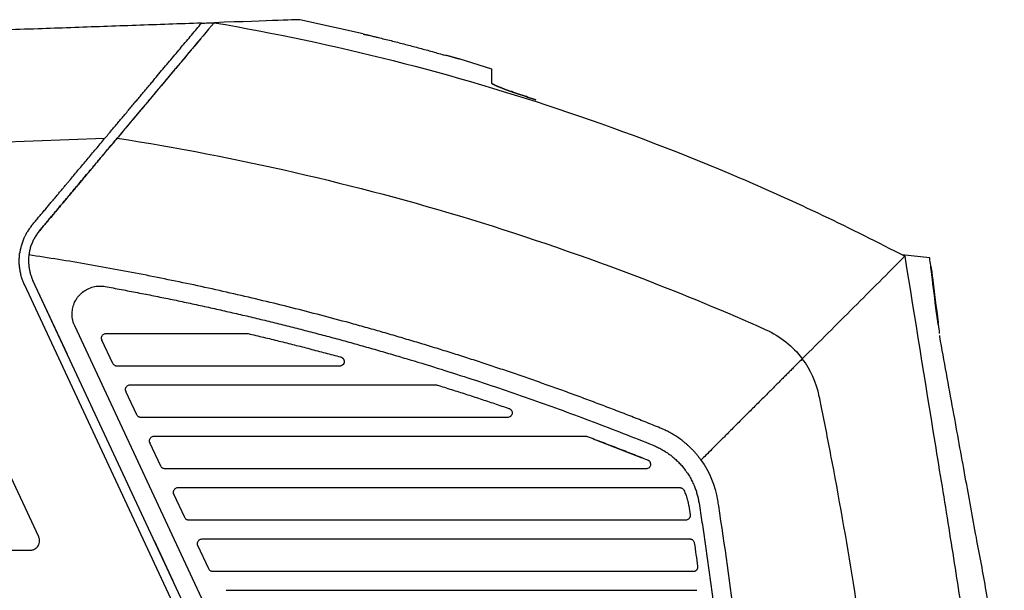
# Model space of a CAD drawing. Extents: x 95 to 1076, y 69 to 794.
# Tile 12 of 62: x 162 to 267, y 494 to 556. Entities that reach past the tile are written whole.
import ezdxf

# ---------------------------------------------------------------- set-up
doc = ezdxf.new("R2010")
doc.units = 0
doc.layers.get('0').update_dxf_attribs({"linetype": 'CONTINUOUS'})

msp = doc.modelspace()

# ---------------------------------------------------------------- linework, layer by layer
at = {"color": 7, "linetype": 'CONTINUOUS'}
for p, q in [((198.71, 554.03), (191.94, 555.54)), ((199.2, 551.77), (199.2, 551.79)), ((212.49, 550.25), (208.98, 551.35)), ((171.03, 542.81), (111.76, 540.74)), ((259.38, 530.05), (256.39, 530.37)), ((256.73, 530.09), (256.71, 530.09)), ((259.53, 528.81), (259.54, 528.81)), ((259.64, 528.15), (259.61, 528.42)), ((259.64, 528.16), (259.61, 528.41)), ((188.91, 470.5), (162.44, 527.18)), ((167.05, 519.68), (163.35, 527.61)), ((189.14, 472.38), (163.35, 527.61)), ((259.66, 527.94), (260.14, 524.17)), ((260.3, 522.89), (259.67, 527.94)), ((259.67, 527.94), (259.67, 527.94)), ((260.04, 524.72), (260.05, 524.72)), ((260.05, 524.64), (260.06, 524.64)), ((260.11, 524.17), (260.12, 524.17)), ((260.29, 523.01), (260.26, 523.27)), ((260.27, 523.07), (260.28, 523.07)), ((191.29, 472.5), (167.83, 522.75)), ((171.19, 521.95), (186.27, 521.95)), ((260.29, 522.89), (260.3, 522.89)), ((171.91, 518.74), (170.74, 521.23)), ((163.97, 500.17), (154.64, 520.17)), ((196.17, 518.45), (172.36, 518.45)), ((174.48, 513.24), (173.31, 515.73)), ((173.76, 516.45), (206.48, 516.45)), ((214.16, 512.95), (174.93, 512.95)), ((176.33, 510.95), (222.54, 510.95)), ((223.33, 510.67), (228.57, 508.63)), ((177.04, 507.74), (175.88, 510.23)), ((228.99, 507.45), (177.5, 507.45)), ((178.9, 505.45), (232.6, 505.45)), ((179.61, 502.24), (178.45, 504.73)), ((233.58, 503.48), (233.72, 502.52)), ((233.58, 503.48), (233.68, 502.78)), ((233.23, 501.95), (180.07, 501.95)), ((181.47, 499.95), (233.68, 499.95)), ((152.86, 498.74), (163.06, 498.74)), ((178.37, 495.43), (176.36, 499.74)), ((182.18, 496.74), (181.02, 499.23)), ((234.03, 496.45), (182.64, 496.45)), ((184.04, 494.45), (234.44, 494.45))]:
    msp.add_line(p, q, dxfattribs=at)
for points, knots in [([(181.4, 555.17), (180.24, 555.13), (177.9, 555.05), (174.4, 554.93), (170.9, 554.81), (167.4, 554.68), (162.49, 554.51), (155.47, 554.27), (148.64, 554.03), (143.39, 553.84), (140.4, 553.74), (137.37, 553.63), (134.3, 553.53), (131.19, 553.42), (128.05, 553.31), (124.86, 553.2), (121.64, 553.08), (118.38, 552.97), (115.08, 552.86), (112.87, 552.78), (111.76, 552.74)], [0, 0, 0, 0, 0.050191, 0.100381, 0.15057, 0.200756, 0.250941, 0.361595, 0.5025, 0.544799, 0.587685, 0.63116, 0.675224, 0.719874, 0.765109, 0.810927, 0.857325, 0.904304, 0.951862, 1, 1, 1, 1]), ([(171.03, 542.81), (171.16, 542.96), (171.42, 543.27), (171.8, 543.73), (172.18, 544.18), (172.56, 544.63), (172.93, 545.07), (173.3, 545.51), (173.66, 545.95), (174.02, 546.37), (174.38, 546.8), (174.73, 547.22), (175.08, 547.63), (175.42, 548.04), (175.76, 548.44), (176.09, 548.84), (176.5, 549.33), (176.99, 549.92), (177.56, 550.59), (178.12, 551.26), (178.69, 551.93), (179.24, 552.6), (179.79, 553.25), (180.34, 553.9), (180.88, 554.55), (181.23, 554.96), (181.4, 555.17)], [0, 0, 0, 0, 0.035469, 0.070639, 0.105507, 0.140073, 0.174335, 0.208293, 0.241945, 0.275291, 0.308331, 0.341063, 0.373489, 0.405607, 0.437418, 0.468922, 0.50012, 0.554409, 0.609014, 0.663929, 0.71915, 0.774678, 0.830516, 0.886673, 0.943161, 1, 1, 1, 1]), ([(181.4, 555.17), (181.52, 555.18), (181.75, 555.18), (182.09, 555.2), (182.42, 555.21), (182.64, 555.22), (182.75, 555.22)], [0, 0, 0, 0, 0.250004, 0.499998, 0.749994, 1, 1, 1, 1]), ([(182.75, 555.22), (195.64, 553.02), (214.69, 548.19), (239.1, 538.86), (250.92, 533.24), (256.71, 530.21)], [0, 0, 0, 0, 0.5, 0.75, 1, 1, 1, 1]), ([(181.36, 553.57), (181.26, 553.45), (181.06, 553.21), (180.76, 552.86), (180.46, 552.49), (180.15, 552.13), (179.84, 551.76), (179.53, 551.38), (179.21, 551), (178.88, 550.61), (178.56, 550.23), (178.23, 549.83), (177.89, 549.43), (177.55, 549.03), (177.21, 548.62), (176.71, 548.03), (176.05, 547.24), (175.27, 546.31), (174.52, 545.42), (173.91, 544.68), (173.38, 544.06), (172.95, 543.54), (172.49, 542.99), (172.17, 542.61), (172, 542.41)], [0, 0, 0, 0, 0.034535, 0.06915, 0.103856, 0.138669, 0.173602, 0.208669, 0.243882, 0.279255, 0.314801, 0.350533, 0.386464, 0.422605, 0.458968, 0.495567, 0.581109, 0.66721, 0.74021, 0.813531, 0.857631, 0.90184, 0.947854, 1, 1, 1, 1]), ([(198.71, 554), (198.71, 554), (198.72, 554), (198.73, 554), (198.75, 554), (198.79, 553.99), (198.83, 553.98), (198.87, 553.97), (198.93, 553.96), (198.99, 553.95), (199.07, 553.93), (199.14, 553.91), (199.27, 553.89), (199.46, 553.84), (199.7, 553.79), (199.92, 553.73), (200.12, 553.68), (200.26, 553.65), (200.32, 553.64)], [0, 0, 0, 0, 0.045633, 0.091461, 0.137474, 0.183655, 0.229983, 0.276445, 0.323038, 0.36975, 0.416555, 0.463423, 0.510319, 0.630682, 0.750894, 0.834233, 0.917303, 1, 1, 1, 1]), ([(200.32, 553.64), (200.78, 553.52), (201.7, 553.3), (203.07, 552.95), (204.43, 552.58), (205.57, 552.28), (206.48, 552.02), (207.02, 551.87), (207.4, 551.76), (207.56, 551.72), (207.64, 551.7)], [0, 0, 0, 0, 0.186859, 0.37375, 0.560672, 0.747626, 0.84108, 0.934542, 0.967279, 1, 1, 1, 1]), ([(207.64, 551.74), (207.67, 551.73), (207.74, 551.71), (207.85, 551.68), (207.95, 551.65), (208.05, 551.62), (208.15, 551.59), (208.25, 551.56), (208.34, 551.54), (208.43, 551.51), (208.51, 551.49), (208.61, 551.46), (208.73, 551.42), (208.85, 551.39), (208.92, 551.37), (208.97, 551.35), (208.98, 551.35), (208.98, 551.35)], [0, 0, 0, 0, 0.048439, 0.096932, 0.145465, 0.194016, 0.242567, 0.291108, 0.339654, 0.388199, 0.436726, 0.485214, 0.590422, 0.695474, 0.797069, 0.898578, 1, 1, 1, 1]), ([(212.5, 548.73), (212.5, 548.97), (212.5, 549.43), (212.5, 549.9), (212.5, 550.15), (212.5, 550.25), (212.5, 550.28), (212.5, 550.28), (212.5, 550.28)], [0, 0, 0, 0, 0.258059, 0.50414, 0.735249, 0.841833, 0.948122, 1, 1, 1, 1]), ([(212.5, 548.73), (212.5, 548.73), (212.5, 548.72), (212.52, 548.7), (212.55, 548.68), (212.58, 548.65), (212.63, 548.63), (212.69, 548.59), (212.76, 548.56), (212.85, 548.52), (212.94, 548.47), (213.05, 548.43), (213.17, 548.38), (213.3, 548.32), (213.45, 548.27), (213.6, 548.21), (213.77, 548.14), (213.94, 548.08), (214.13, 548.01), (214.32, 547.94), (214.52, 547.87), (214.73, 547.8), (214.94, 547.72), (215.16, 547.65), (215.39, 547.57), (215.61, 547.49), (215.84, 547.41), (216.07, 547.34), (216.3, 547.26), (216.53, 547.19), (216.76, 547.11), (216.98, 547.04), (217.13, 546.99), (217.2, 546.96)], [0, 0, 0, 0, 0.028702, 0.057911, 0.087612, 0.117791, 0.148431, 0.179512, 0.211015, 0.242914, 0.275185, 0.307799, 0.340726, 0.373933, 0.407383, 0.441039, 0.47486, 0.508802, 0.542819, 0.576865, 0.610891, 0.644846, 0.678681, 0.712344, 0.745787, 0.77896, 0.811816, 0.84431, 0.876401, 0.908049, 0.939219, 0.969879, 1, 1, 1, 1]), ([(217.2, 546.96), (217.13, 546.99), (216.98, 547.04), (216.75, 547.11), (216.53, 547.19), (216.3, 547.26), (216.07, 547.34), (215.84, 547.41), (215.61, 547.49), (215.39, 547.57), (215.16, 547.65), (214.94, 547.72), (214.73, 547.8), (214.52, 547.87), (214.32, 547.94), (214.13, 548.01), (213.94, 548.08), (213.77, 548.14), (213.6, 548.21), (213.45, 548.27), (213.3, 548.32), (213.17, 548.38), (213.05, 548.43), (212.94, 548.47), (212.85, 548.52), (212.76, 548.56), (212.69, 548.59), (212.63, 548.63), (212.58, 548.65), (212.55, 548.68), (212.52, 548.7), (212.5, 548.72), (212.5, 548.73), (212.5, 548.73)], [0, 0, 0, 0, 0.030122, 0.060783, 0.091954, 0.123602, 0.155694, 0.188188, 0.221044, 0.254217, 0.287659, 0.321322, 0.355157, 0.389111, 0.423136, 0.457182, 0.491199, 0.52514, 0.55896, 0.592615, 0.626065, 0.659271, 0.692198, 0.724812, 0.757082, 0.788981, 0.820484, 0.851565, 0.882206, 0.912385, 0.942087, 0.971297, 1, 1, 1, 1]), ([(163.28, 533.58), (163.4, 533.71), (163.62, 533.98), (163.95, 534.38), (164.28, 534.76), (164.6, 535.14), (164.91, 535.51), (165.21, 535.87), (165.5, 536.22), (165.79, 536.57), (166.07, 536.9), (166.34, 537.22), (166.61, 537.54), (166.87, 537.85), (167.12, 538.15), (167.43, 538.52), (167.81, 538.97), (168.25, 539.5), (168.71, 540.04), (169.17, 540.59), (169.63, 541.14), (170.1, 541.7), (170.57, 542.26), (170.87, 542.62), (171.03, 542.81)], [0, 0, 0, 0, 0.040776, 0.080793, 0.12005, 0.158548, 0.196285, 0.233262, 0.26948, 0.304937, 0.339636, 0.373576, 0.406755, 0.439171, 0.470824, 0.501713, 0.557969, 0.61594, 0.675625, 0.737023, 0.800143, 0.864996, 0.931604, 1, 1, 1, 1]), ([(164.05, 532.94), (164.17, 533.08), (164.4, 533.35), (164.75, 533.77), (165.09, 534.18), (165.44, 534.59), (165.78, 535), (166.12, 535.4), (166.45, 535.8), (166.79, 536.2), (167.12, 536.59), (167.45, 536.99), (167.78, 537.38), (168.1, 537.76), (168.5, 538.24), (168.96, 538.79), (169.49, 539.42), (170.01, 540.04), (170.51, 540.63), (171, 541.21), (171.47, 541.78), (171.93, 542.33), (172.23, 542.68), (172.38, 542.86)], [0, 0, 0, 0, 0.0392199, 0.0782706, 0.1171651, 0.155916, 0.1945366, 0.2330399, 0.2714392, 0.3097479, 0.3479796, 0.3861478, 0.424266, 0.4623482, 0.5004078, 0.5649991, 0.6288243, 0.6919575, 0.7544753, 0.8164566, 0.8779824, 0.9391354, 1, 1, 1, 1]), ([(172, 542.41), (171.92, 542.31), (171.76, 542.12), (171.52, 541.83), (171.27, 541.54), (171.02, 541.24), (170.76, 540.93), (170.5, 540.62), (170.23, 540.3), (169.96, 539.98), (169.69, 539.65), (169.41, 539.32), (169.13, 538.99), (168.84, 538.64), (168.55, 538.3), (168.02, 537.66), (167.23, 536.73), (166.36, 535.69), (165.66, 534.85), (165.13, 534.22), (164.59, 533.58), (164.23, 533.15), (164.05, 532.94)], [0, 0, 0, 0, 0.03476, 0.069583, 0.104486, 0.139486, 0.174598, 0.209839, 0.245225, 0.280772, 0.316495, 0.35241, 0.388532, 0.424876, 0.461456, 0.498288, 0.622749, 0.74896, 0.811461, 0.874096, 0.936923, 1, 1, 1, 1]), ([(172.38, 542.86), (178.77, 541.86), (197.85, 538.18), (221.06, 531.09), (237.45, 524.3), (241.83, 522.35)], [0, 0, 0, 0, 1.212024, 3.636073, 4.532999, 4.532999, 4.532999, 4.532999]), ([(163.28, 533.58), (163.24, 533.52), (163.14, 533.4), (163.01, 533.22), (162.88, 533.05), (162.78, 532.88), (162.68, 532.71), (162.59, 532.56), (162.52, 532.41), (162.45, 532.28), (162.35, 532.05), (162.22, 531.73), (162.09, 531.32), (161.99, 530.91), (161.95, 530.64), (161.93, 530.51)], [0, 0, 0, 0, 0.0692718, 0.1354026, 0.1982474, 0.2576774, 0.3135791, 0.3658541, 0.4144176, 0.4591974, 0.5001332, 0.6340434, 0.762247, 0.8843358, 1, 1, 1, 1]), ([(164.05, 532.94), (164, 532.88), (163.91, 532.77), (163.78, 532.59), (163.66, 532.4), (163.54, 532.21), (163.44, 532.02), (163.34, 531.82), (163.25, 531.62), (163.17, 531.42), (163.1, 531.21), (163.04, 531), (162.99, 530.79), (162.95, 530.57), (162.93, 530.43), (162.92, 530.36)], [0, 0, 0, 0, 0.0778939, 0.1555777, 0.2330604, 0.3103537, 0.3874715, 0.4644293, 0.5412436, 0.6179314, 0.6945089, 0.7709918, 0.8473939, 0.9237269, 1, 1, 1, 1]), ([(162.44, 527.18), (162.41, 527.26), (162.34, 527.41), (162.25, 527.64), (162.17, 527.87), (162.1, 528.11), (162.04, 528.35), (161.99, 528.59), (161.94, 528.89), (161.89, 529.25), (161.88, 529.67), (161.89, 530.09), (161.92, 530.37), (161.93, 530.51)], [0, 0, 0, 0, 0.072585, 0.144857, 0.216937, 0.288948, 0.361013, 0.433255, 0.505797, 0.62957, 0.752785, 0.876057, 1, 1, 1, 1]), ([(162.92, 530.36), (162.91, 530.28), (162.89, 530.13), (162.88, 529.89), (162.88, 529.66), (162.89, 529.43), (162.91, 529.2), (162.94, 528.93), (163, 528.62), (163.09, 528.27), (163.21, 527.93), (163.3, 527.72), (163.35, 527.61)], [0, 0, 0, 0, 0.082667, 0.164968, 0.24708, 0.329182, 0.411454, 0.494072, 0.620435, 0.746984, 0.873358, 1, 1, 1, 1]), ([(230.53, 511.82), (229.98, 512.04), (228.9, 512.48), (227.27, 513.12), (225.63, 513.76), (223.99, 514.38), (222.35, 515), (220.7, 515.61), (219.05, 516.2), (217.39, 516.79), (215.74, 517.37), (214.08, 517.93), (212.41, 518.49), (210.74, 519.04), (209.07, 519.58), (207.4, 520.1), (205.72, 520.62), (204.03, 521.13), (202.35, 521.63), (200.66, 522.12), (198.96, 522.6), (196.81, 523.2), (194.18, 523.9), (191.08, 524.7), (187.98, 525.46), (184.87, 526.19), (181.76, 526.89), (178.63, 527.55), (175.5, 528.18), (172.37, 528.78), (169.23, 529.34), (166.08, 529.87), (163.97, 530.19), (162.92, 530.36)], [0, 0, 0, 0, 0.024988, 0.049971, 0.074952, 0.099931, 0.124908, 0.149885, 0.174862, 0.19984, 0.224821, 0.249805, 0.274792, 0.299785, 0.324782, 0.349787, 0.374798, 0.399818, 0.424847, 0.449886, 0.474935, 0.499996, 0.54552, 0.591014, 0.636485, 0.681937, 0.727374, 0.772803, 0.818229, 0.863656, 0.909091, 0.954537, 1, 1, 1, 1]), ([(256.71, 530.21), (257.78, 523.57), (259.11, 515.35), (260.68, 505.65), (261.64, 499.74), (262.6, 493.7), (263.51, 487.43), (266.04, 468.15), (267.73, 441), (267.13, 414.66), (266.57, 404.33), (266.52, 403.42)], [0.513586, 0.513586, 0.513586, 0.513586, 0.926805, 1.025179, 1.117143, 1.29466, 1.40043, 1.5062, 2.488953, 3.068348, 3.124296, 3.124296, 3.124296, 3.124296]), ([(259.52, 529.06), (259.51, 529.11), (259.47, 529.44), (259.42, 529.77), (259.38, 530.05)], [0, 0, 0, 0, 0.14898, 1, 1, 1, 1]), ([(259.53, 528.81), (259.53, 528.85), (259.52, 528.94), (259.5, 529.04), (259.5, 529.1), (259.5, 529.1), (259.5, 529.1)], [0, 0, 0, 0, 0.274691, 0.550043, 0.805772, 1, 1, 1, 1]), ([(259.54, 528.81), (259.54, 528.85), (259.53, 528.94), (259.51, 529.04), (259.51, 529.1), (259.51, 529.1), (259.51, 529.1)], [0, 0, 0, 0, 0.274691, 0.550043, 0.805772, 1, 1, 1, 1]), ([(259.51, 529.09), (259.52, 529.03), (259.55, 528.88), (259.58, 528.65), (259.61, 528.46), (259.61, 528.41)], [0, 0, 0, 0, 0.3552362, 0.8371398, 1, 1, 1, 1]), ([(259.56, 528.75), (259.55, 528.77), (259.55, 528.81), (259.54, 528.86), (259.54, 528.88), (259.54, 528.88), (259.54, 528.88)], [0, 0, 0, 0, 0.292676, 0.586174, 0.856772, 1, 1, 1, 1]), ([(259.54, 528.88), (259.54, 528.85), (259.55, 528.83), (259.56, 528.76), (259.56, 528.73), (259.58, 528.63), (259.59, 528.55), (259.61, 528.4), (259.62, 528.31), (259.65, 528.14), (259.66, 528.05), (259.67, 527.94)], [0, 0, 0, 0, 0.125, 0.125, 0.25, 0.25, 0.5, 0.5, 0.75, 0.75, 1, 1, 1, 1]), ([(167.83, 522.75), (167.8, 522.8), (167.76, 522.9), (167.7, 523.06), (167.65, 523.22), (167.61, 523.38), (167.58, 523.54), (167.54, 523.84), (167.54, 524.28), (167.64, 524.86), (167.87, 525.43), (168.22, 525.95), (168.66, 526.39), (169.2, 526.73), (169.81, 526.96), (170.35, 527.03), (170.77, 527.02), (170.98, 526.99), (171.08, 526.97)], [0, 0, 0, 0, 0.025464, 0.050767, 0.075987, 0.101201, 0.126488, 0.151926, 0.239505, 0.32718, 0.42188, 0.516669, 0.610958, 0.705337, 0.805777, 0.906311, 0.953107, 1, 1, 1, 1]), ([(171.08, 526.97), (171.66, 526.87), (172.82, 526.65), (174.56, 526.32), (176.3, 525.98), (178.03, 525.63), (179.76, 525.27), (181.49, 524.9), (183.22, 524.51), (184.95, 524.12), (186.67, 523.72), (188.39, 523.3), (190.11, 522.88), (191.82, 522.45), (193.53, 522), (195.24, 521.55), (196.95, 521.09), (198.66, 520.61), (200.36, 520.13), (202.06, 519.63), (204.29, 518.97), (207.06, 518.12), (210.34, 517.07), (213.61, 515.98), (216.87, 514.86), (220.12, 513.69), (223.35, 512.49), (226.57, 511.25), (228.71, 510.4), (229.78, 509.97)], [0, 0, 0, 0, 0.028934, 0.057859, 0.086777, 0.115687, 0.144593, 0.173493, 0.20239, 0.231285, 0.260178, 0.28907, 0.317963, 0.346858, 0.375755, 0.404655, 0.43356, 0.462471, 0.491388, 0.520313, 0.549247, 0.605615, 0.661961, 0.718293, 0.774618, 0.830944, 0.887277, 0.943627, 1, 1, 1, 1]), ([(260.05, 524.64), (260.04, 524.64), (260.04, 524.65), (260.04, 524.66), (260.04, 524.66), (260.04, 524.67), (260.04, 524.68), (260.04, 524.69), (260.04, 524.7), (260.04, 524.72)], [0, 0, 0, 0, 0.00002059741, 0.00002059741, 0.00002059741, 0.00004119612, 0.00004119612, 0.00004119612, 0.0000823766, 0.0000823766, 0.0000823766, 0.0000823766]), ([(260.06, 524.64), (260.05, 524.64), (260.05, 524.65), (260.05, 524.66), (260.05, 524.66), (260.05, 524.67), (260.05, 524.68), (260.05, 524.69), (260.05, 524.7), (260.05, 524.72)], [0, 0, 0, 0, 0.00002059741, 0.00002059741, 0.00002059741, 0.00004119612, 0.00004119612, 0.00004119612, 0.00008237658, 0.00008237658, 0.00008237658, 0.00008237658]), ([(260.11, 524.17), (260.11, 524.18), (260.1, 524.24), (260.07, 524.42), (260.06, 524.53), (260.05, 524.64)], [0, 0, 0, 0, 0.5, 0.5, 1, 1, 1, 1]), ([(260.06, 524.61), (260.06, 524.62), (260.06, 524.62), (260.06, 524.63), (260.06, 524.63), (260.06, 524.64), (260.06, 524.64), (260.06, 524.64), (260.06, 524.65), (260.06, 524.65)], [0, 0, 0, 0, 0.00001469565, 0.00001469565, 0.00001469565, 0.00002765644, 0.00002765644, 0.00002765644, 0.00004065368, 0.00004065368, 0.00004065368, 0.00004065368]), ([(260.12, 524.17), (260.12, 524.18), (260.11, 524.24), (260.08, 524.42), (260.07, 524.53), (260.06, 524.64)], [0, 0, 0, 0, 0.5, 0.5, 1, 1, 1, 1]), ([(260.09, 524.39), (260.09, 524.4), (260.09, 524.43), (260.08, 524.51), (260.07, 524.56), (260.06, 524.61)], [0, 0, 0, 0, 0.5, 0.5, 1, 1, 1, 1]), ([(260.26, 523.25), (260.24, 523.42), (260.22, 523.56), (260.19, 523.8), (260.18, 523.91), (260.15, 524.1), (260.14, 524.18), (260.11, 524.31), (260.1, 524.36), (260.09, 524.39)], [0, 0, 0, 0, 0.25, 0.25, 0.5, 0.5, 0.75, 0.75, 1, 1, 1, 1]), ([(260.27, 523.07), (260.25, 523.23), (260.23, 523.37), (260.2, 523.6), (260.19, 523.71), (260.16, 523.88), (260.15, 523.96), (260.13, 524.09), (260.12, 524.14), (260.11, 524.17)], [0, 0, 0, 0, 0.25, 0.25, 0.5, 0.5, 0.75, 0.75, 1, 1, 1, 1]), ([(260.28, 523.07), (260.26, 523.23), (260.24, 523.37), (260.21, 523.6), (260.2, 523.71), (260.17, 523.88), (260.16, 523.96), (260.14, 524.09), (260.13, 524.14), (260.12, 524.17)], [0, 0, 0, 0, 0.25, 0.25, 0.5, 0.5, 0.75, 0.75, 1, 1, 1, 1]), ([(260.26, 523.25), (260.26, 523.22), (260.27, 523.19), (260.27, 523.14), (260.28, 523.12), (260.28, 523.12)], [0, 0, 0, 0, 0.5, 0.5, 1, 1, 1, 1]), ([(260.29, 522.89), (260.29, 522.89), (260.29, 522.9), (260.29, 522.96), (260.28, 523.01), (260.27, 523.07)], [0, 0, 0, 0, 0.5, 0.5, 1, 1, 1, 1]), ([(260.3, 522.89), (260.3, 522.89), (260.3, 522.9), (260.3, 522.96), (260.29, 523.01), (260.28, 523.07)], [0, 0, 0, 0, 0.5, 0.5, 1, 1, 1, 1]), ([(260.29, 523.01), (260.29, 523), (260.29, 522.97), (260.3, 522.95), (260.3, 522.94)], [0, 0, 0, 0, 0.269504, 1, 1, 1, 1]), ([(170.72, 521.29), (170.71, 521.31), (170.7, 521.36), (170.69, 521.43), (170.7, 521.5), (170.71, 521.57), (170.74, 521.66), (170.79, 521.75), (170.88, 521.85), (171.02, 521.93), (171.13, 521.94), (171.19, 521.95)], [0, 0, 0, 0, 0.078351, 0.154417, 0.229826, 0.306245, 0.385278, 0.507504, 0.632627, 0.814614, 1, 1, 1, 1]), ([(186.27, 521.95), (186.29, 521.95), (186.33, 521.94), (186.37, 521.94), (186.39, 521.93)], [0, 0, 0, 0, 0.501594, 1, 1, 1, 1]), ([(186.39, 521.93), (186.95, 521.8), (188.05, 521.54), (189.7, 521.14), (191.35, 520.73), (193, 520.3), (194.65, 519.87), (195.74, 519.58), (196.29, 519.43)], [0, 0, 0, 0, 0.166676, 0.333341, 0.5, 0.666659, 0.833324, 1, 1, 1, 1]), ([(241.83, 522.35), (241.83, 522.35), (241.83, 522.35), (243.37, 521.66), (244.73, 520.58), (245.74, 519.24)], [4.5329991, 4.5329991, 4.5329991, 4.5329991, 4.533012, 4.533012, 4.8480978, 4.8480978, 4.8480978, 4.8480978]), ([(266.24, 489.31), (265.98, 491), (265.43, 494.61), (264.32, 500.35), (263.15, 506.81), (261.85, 513.98), (260.93, 519.03), (260.45, 521.7), (260.44, 521.74)], [0, 0, 0, 0, 0.155438, 0.332816, 0.532054, 0.753158, 0.996156, 1, 1, 1, 1]), ([(196.29, 519.43), (196.31, 519.42), (196.36, 519.41), (196.4, 519.39), (196.42, 519.38)], [0, 0, 0, 0, 0.502034, 1, 1, 1, 1]), ([(196.42, 519.38), (196.44, 519.36), (196.48, 519.34), (196.53, 519.29), (196.58, 519.24), (196.62, 519.18), (196.65, 519.12), (196.67, 519.04), (196.69, 518.95), (196.68, 518.86), (196.66, 518.78), (196.62, 518.68), (196.53, 518.56), (196.42, 518.51), (196.36, 518.48)], [0, 0, 0, 0, 0.064482, 0.126579, 0.187397, 0.24811, 0.309898, 0.373884, 0.463936, 0.554565, 0.615714, 0.678882, 0.837074, 1, 1, 1, 1]), ([(245.74, 519.24), (245.63, 519.12), (245.39, 518.89), (245.04, 518.54), (244.68, 518.17), (244.31, 517.8), (243.93, 517.42), (243.54, 517.04), (243.15, 516.64), (242.74, 516.23), (242.32, 515.82), (241.9, 515.39), (241.45, 514.95), (241, 514.49), (240.53, 514.03), (240.05, 513.55), (239.56, 513.06), (239.05, 512.55), (238.4, 511.89), (237.63, 511.13), (236.81, 510.31), (236.08, 509.58), (235.46, 508.95), (235.07, 508.57), (234.89, 508.39)], [0, 0, 0, 0, 0.035221, 0.070761, 0.106676, 0.143026, 0.179865, 0.217249, 0.255235, 0.293876, 0.333228, 0.373345, 0.414283, 0.456095, 0.498837, 0.542563, 0.587332, 0.633208, 0.680255, 0.762946, 0.835814, 0.899271, 0.953866, 1, 1, 1, 1]), ([(247.56, 515.21), (247.56, 515.21), (247.56, 515.21), (247.26, 516.67), (246.64, 518.05), (245.74, 519.24)], [9.9071686, 9.9071686, 9.9071686, 9.9071686, 9.9071703, 9.9071703, 10.1989018, 10.1989018, 10.1989018, 10.1989018]), ([(172.36, 518.45), (172.34, 518.45), (172.29, 518.45), (172.22, 518.47), (172.15, 518.49), (172.07, 518.54), (171.98, 518.61), (171.93, 518.7), (171.91, 518.74)], [0, 0, 0, 0, 0.126938, 0.251025, 0.374726, 0.50053, 0.748084, 1, 1, 1, 1]), ([(196.36, 518.48), (196.34, 518.47), (196.3, 518.46), (196.24, 518.45), (196.19, 518.45), (196.17, 518.45)], [0, 0, 0, 0, 0.3313738, 0.6630784, 1, 1, 1, 1]), ([(173.29, 515.79), (173.28, 515.81), (173.27, 515.86), (173.26, 515.93), (173.26, 516), (173.28, 516.07), (173.31, 516.16), (173.36, 516.25), (173.45, 516.35), (173.59, 516.43), (173.7, 516.44), (173.76, 516.45)], [0, 0, 0, 0, 0.0783505, 0.1544172, 0.2298261, 0.3062449, 0.3852778, 0.5075044, 0.6326268, 0.8146141, 1, 1, 1, 1]), ([(206.48, 516.45), (206.5, 516.45), (206.56, 516.44), (206.61, 516.43), (206.63, 516.42)], [0, 0, 0, 0, 0.501597, 1, 1, 1, 1]), ([(206.63, 516.42), (207.15, 516.26), (208.18, 515.94), (209.71, 515.45), (211.25, 514.95), (212.78, 514.44), (213.8, 514.09), (214.31, 513.92)], [0, 0, 0, 0, 0.199995, 0.399986, 0.599981, 0.799983, 1, 1, 1, 1]), ([(248.94, 508.21), (248.94, 508.21), (248.94, 508.21), (248.89, 508.42), (248.85, 508.64), (248.46, 510.69), (248.05, 512.81), (247.62, 514.93), (247.56, 515.21)], [9.4397183, 9.4397183, 9.4397183, 9.4397183, 9.4397611, 9.4397611, 9.4827841, 9.4827841, 9.85005, 9.9071686, 9.9071686, 9.9071686, 9.9071686]), ([(214.31, 513.92), (214.33, 513.91), (214.38, 513.9), (214.43, 513.86), (214.49, 513.82), (214.54, 513.78), (214.6, 513.7), (214.66, 513.57), (214.68, 513.42), (214.65, 513.28), (214.6, 513.19), (214.54, 513.11), (214.46, 513.03), (214.33, 512.96), (214.22, 512.95), (214.16, 512.95)], [0, 0, 0, 0, 0.047887, 0.094516, 0.140628, 0.186984, 0.234337, 0.356487, 0.477028, 0.558634, 0.641419, 0.702969, 0.765315, 0.882002, 1, 1, 1, 1]), ([(174.93, 512.95), (174.91, 512.95), (174.86, 512.95), (174.79, 512.97), (174.72, 512.99), (174.64, 513.04), (174.55, 513.11), (174.5, 513.2), (174.48, 513.24)], [0, 0, 0, 0, 0.126938, 0.251025, 0.374726, 0.50053, 0.748084, 1, 1, 1, 1]), ([(234.89, 508.39), (234.83, 508.48), (234.71, 508.64), (234.52, 508.89), (234.32, 509.13), (234.11, 509.36), (233.89, 509.58), (233.67, 509.8), (233.44, 510.01), (233.2, 510.22), (232.89, 510.47), (232.5, 510.76), (232.03, 511.07), (231.55, 511.35), (231.04, 511.6), (230.7, 511.75), (230.53, 511.82)], [0, 0, 0, 0, 0.055476, 0.11084, 0.166149, 0.221457, 0.27682, 0.332294, 0.387934, 0.443793, 0.499927, 0.60065, 0.700703, 0.800401, 0.90006, 1, 1, 1, 1]), ([(175.86, 510.29), (175.85, 510.31), (175.84, 510.36), (175.83, 510.43), (175.83, 510.5), (175.85, 510.57), (175.87, 510.66), (175.93, 510.75), (176.02, 510.85), (176.16, 510.93), (176.27, 510.94), (176.33, 510.95)], [0, 0, 0, 0, 0.0783505, 0.1544172, 0.2298261, 0.3062449, 0.3852778, 0.5075044, 0.6326268, 0.8146141, 1, 1, 1, 1]), ([(222.54, 510.95), (222.56, 510.95), (222.6, 510.94), (222.66, 510.93), (222.7, 510.92), (222.72, 510.91)], [0, 0, 0, 0, 0.334323, 0.666094, 1, 1, 1, 1]), ([(222.72, 510.91), (223.26, 510.71), (224.34, 510.3), (225.95, 509.68), (227.56, 509.05), (228.63, 508.63), (229.16, 508.41)], [0, 0, 0, 0, 0.250004, 0.5, 0.749996, 1, 1, 1, 1]), ([(229.78, 509.97), (229.86, 509.94), (230.01, 509.87), (230.24, 509.76), (230.47, 509.65), (230.69, 509.53), (231.01, 509.34), (231.41, 509.08), (231.87, 508.73), (232.28, 508.36), (232.65, 507.99), (232.98, 507.61), (233.17, 507.35), (233.27, 507.22)], [0, 0, 0, 0, 0.056613, 0.11313, 0.169608, 0.226104, 0.282675, 0.413975, 0.545389, 0.665181, 0.785086, 0.892458, 1, 1, 1, 1]), ([(229.29, 508.34), (229.31, 508.33), (229.35, 508.29), (229.4, 508.24), (229.43, 508.17), (229.48, 508.06), (229.51, 507.91), (229.46, 507.75), (229.39, 507.64), (229.31, 507.55), (229.17, 507.46), (229.05, 507.45), (228.99, 507.45)], [0, 0, 0, 0, 0.0618375, 0.1219526, 0.1816369, 0.2422096, 0.4003044, 0.5578524, 0.631481, 0.707394, 0.8529749, 1, 1, 1, 1]), ([(229.16, 508.41), (229.19, 508.4), (229.23, 508.38), (229.27, 508.36), (229.29, 508.34)], [0, 0, 0, 0, 0.500907, 1, 1, 1, 1]), ([(251.49, 377.05), (253.51, 388.51), (256.12, 410.37), (256.71, 443.8), (254.66, 471.36), (251.62, 493.21), (249.81, 503.6), (248.94, 508.21)], [0.801635, 0.801635, 0.801635, 0.801635, 3.086594, 5.120698, 7.37021, 8.518137, 9.439718, 9.439718, 9.439718, 9.439718]), ([(177.5, 507.45), (177.48, 507.45), (177.43, 507.45), (177.36, 507.47), (177.29, 507.49), (177.21, 507.54), (177.11, 507.61), (177.07, 507.7), (177.04, 507.74)], [0, 0, 0, 0, 0.126938, 0.251025, 0.374726, 0.50053, 0.748084, 1, 1, 1, 1]), ([(233.27, 507.22), (233.32, 507.15), (233.43, 507), (233.58, 506.77), (233.72, 506.53), (233.85, 506.29), (233.97, 506.05), (234.09, 505.8), (234.22, 505.49), (234.36, 505.12), (234.49, 504.68), (234.6, 504.24), (234.65, 503.93), (234.68, 503.78)], [0, 0, 0, 0, 0.0734, 0.146577, 0.219618, 0.29261, 0.365638, 0.43879, 0.512151, 0.634234, 0.755969, 0.877757, 1, 1, 1, 1]), ([(178.42, 504.79), (178.42, 504.81), (178.4, 504.86), (178.4, 504.93), (178.4, 505), (178.41, 505.07), (178.44, 505.16), (178.49, 505.25), (178.59, 505.35), (178.72, 505.43), (178.84, 505.44), (178.9, 505.45)], [0, 0, 0, 0, 0.078351, 0.154417, 0.229826, 0.306245, 0.385278, 0.507504, 0.632627, 0.814614, 1, 1, 1, 1]), ([(232.6, 505.45), (232.62, 505.45), (232.66, 505.44), (232.72, 505.43), (232.77, 505.42), (232.86, 505.38), (232.97, 505.3), (233.02, 505.21), (233.05, 505.16)], [0, 0, 0, 0, 0.105356, 0.209288, 0.313221, 0.418581, 0.706557, 1, 1, 1, 1]), ([(233.05, 505.16), (233.09, 505.09), (233.16, 504.93), (233.25, 504.7), (233.34, 504.46), (233.41, 504.22), (233.48, 503.97), (233.53, 503.73), (233.56, 503.56), (233.58, 503.48)], [0, 0, 0, 0, 0.143487, 0.286339, 0.42881, 0.571156, 0.713633, 0.856496, 1, 1, 1, 1]), ([(236.66, 504.09), (236.69, 503.89), (236.72, 503.69), (237.41, 499.23), (238.61, 490.48), (239.53, 481.69), (239.92, 477.19)], [7.553498, 7.553498, 7.553498, 7.553498, 7.596521, 7.596521, 8.518145, 9.482784, 9.482784, 9.482784, 9.482784]), ([(234.68, 503.78), (234.78, 503.1), (235, 501.73), (235.3, 499.68), (235.59, 497.63), (235.87, 495.57), (236.14, 493.52), (236.4, 491.46), (236.65, 489.4), (236.89, 487.34), (237.12, 485.28), (237.34, 483.22), (237.55, 481.15), (237.74, 479.09), (237.86, 477.71), (237.93, 477.02)], [0, 0, 0, 0, 0.076946, 0.15388, 0.230806, 0.307724, 0.384636, 0.461546, 0.538455, 0.615364, 0.692277, 0.769195, 0.84612, 0.923054, 1, 1, 1, 1]), ([(180.07, 501.95), (180.04, 501.95), (180, 501.95), (179.93, 501.97), (179.86, 501.99), (179.78, 502.04), (179.68, 502.11), (179.64, 502.2), (179.61, 502.24)], [0, 0, 0, 0, 0.126938, 0.251025, 0.374726, 0.50053, 0.748084, 1, 1, 1, 1]), ([(233.72, 502.52), (233.73, 502.5), (233.73, 502.45), (233.73, 502.38), (233.72, 502.31), (233.69, 502.25), (233.66, 502.19), (233.62, 502.13), (233.54, 502.05), (233.42, 501.96), (233.29, 501.95), (233.23, 501.95)], [0, 0, 0, 0, 0.086073, 0.167975, 0.247257, 0.325628, 0.404853, 0.486643, 0.572557, 0.784746, 1, 1, 1, 1]), ([(163.06, 498.74), (163.1, 498.75), (163.16, 498.75), (163.26, 498.76), (163.35, 498.78), (163.43, 498.81), (163.51, 498.85), (163.58, 498.89), (163.64, 498.93), (163.7, 498.97), (163.75, 499.02), (163.8, 499.07), (163.84, 499.11), (163.88, 499.16), (163.95, 499.27), (164.04, 499.46), (164.07, 499.7), (164.06, 499.89), (164.03, 500.03), (163.99, 500.12), (163.97, 500.17)], [0, 0, 0, 0, 0.049534, 0.09723, 0.143087, 0.187105, 0.229284, 0.269624, 0.308125, 0.344786, 0.379607, 0.412589, 0.443731, 0.473034, 0.500496, 0.643165, 0.782534, 0.853611, 0.926099, 1, 1, 1, 1]), ([(180.99, 499.29), (180.99, 499.31), (180.97, 499.36), (180.97, 499.43), (180.97, 499.5), (180.98, 499.57), (181.01, 499.66), (181.06, 499.75), (181.16, 499.85), (181.29, 499.93), (181.41, 499.94), (181.47, 499.95)], [0, 0, 0, 0, 0.0783505, 0.1544172, 0.2298261, 0.3062449, 0.3852778, 0.5075044, 0.6326268, 0.8146141, 1, 1, 1, 1]), ([(233.68, 499.95), (233.7, 499.95), (233.75, 499.94), (233.83, 499.93), (233.9, 499.9), (233.96, 499.86), (234.01, 499.82), (234.08, 499.75), (234.14, 499.66), (234.16, 499.56), (234.17, 499.52)], [0, 0, 0, 0, 0.107335, 0.212232, 0.317138, 0.424497, 0.514106, 0.606864, 0.801664, 1, 1, 1, 1]), ([(234.17, 499.52), (234.23, 499.1), (234.35, 498.27), (234.47, 497.43), (234.53, 497.02)], [0, 0, 0, 0, 0.5, 1, 1, 1, 1]), ([(182.64, 496.45), (182.61, 496.45), (182.56, 496.45), (182.49, 496.47), (182.43, 496.49), (182.34, 496.54), (182.25, 496.61), (182.2, 496.7), (182.18, 496.74)], [0, 0, 0, 0, 0.126938, 0.251025, 0.374726, 0.50053, 0.748084, 1, 1, 1, 1]), ([(234.53, 497.02), (234.53, 496.99), (234.53, 496.94), (234.53, 496.87), (234.52, 496.81), (234.49, 496.74), (234.46, 496.68), (234.42, 496.63), (234.34, 496.55), (234.22, 496.46), (234.1, 496.45), (234.03, 496.45)], [0, 0, 0, 0, 0.08605, 0.167992, 0.247356, 0.325822, 0.405128, 0.486957, 0.572845, 0.784892, 1, 1, 1, 1])]:
    msp.add_open_spline(points, degree=3, knots=knots, dxfattribs=at)
for points in [[(182.75, 555.22), (181.21, 553.39), (177.83, 549.36), (174.19, 545.02), (172.38, 542.86)], [(191.94, 555.54), (191.94, 555.54), (188.82, 555.43), (182.75, 555.22)], [(256.71, 530.21), (254.9, 528.4), (251.26, 524.76), (247.59, 521.08), (245.74, 519.24)], [(259.51, 529.11), (259.51, 529.1), (259.51, 529.1), (259.51, 529.09)], [(260.04, 524.72), (259.88, 526.08), (259.71, 527.45), (259.53, 528.81)], [(259.54, 528.88), (259.54, 528.88), (259.54, 528.88), (259.54, 528.88)], [(260.05, 524.72), (259.89, 526.08), (259.72, 527.45), (259.54, 528.81)], [(260.06, 524.65), (259.9, 526.02), (259.73, 527.38), (259.56, 528.75)], [(259.67, 527.94), (259.88, 526.33), (260.08, 524.73), (260.28, 523.12)], [(260.29, 522.89), (260.33, 522.57), (260.37, 522.26), (260.41, 521.94)], [(170.72, 521.29), (170.73, 521.27), (170.73, 521.25), (170.74, 521.23)], [(173.29, 515.79), (173.29, 515.77), (173.3, 515.75), (173.31, 515.73)], [(175.86, 510.29), (175.86, 510.27), (175.87, 510.25), (175.88, 510.23)], [(234.89, 508.39), (235.81, 507.12), (236.42, 505.64), (236.66, 504.09)], [(178.42, 504.79), (178.43, 504.77), (178.44, 504.75), (178.45, 504.73)], [(180.99, 499.29), (181, 499.27), (181.01, 499.25), (181.02, 499.23)]]:
    msp.add_open_spline(points, degree=3, dxfattribs=at)

doc.saveas('drawing.dxf')
